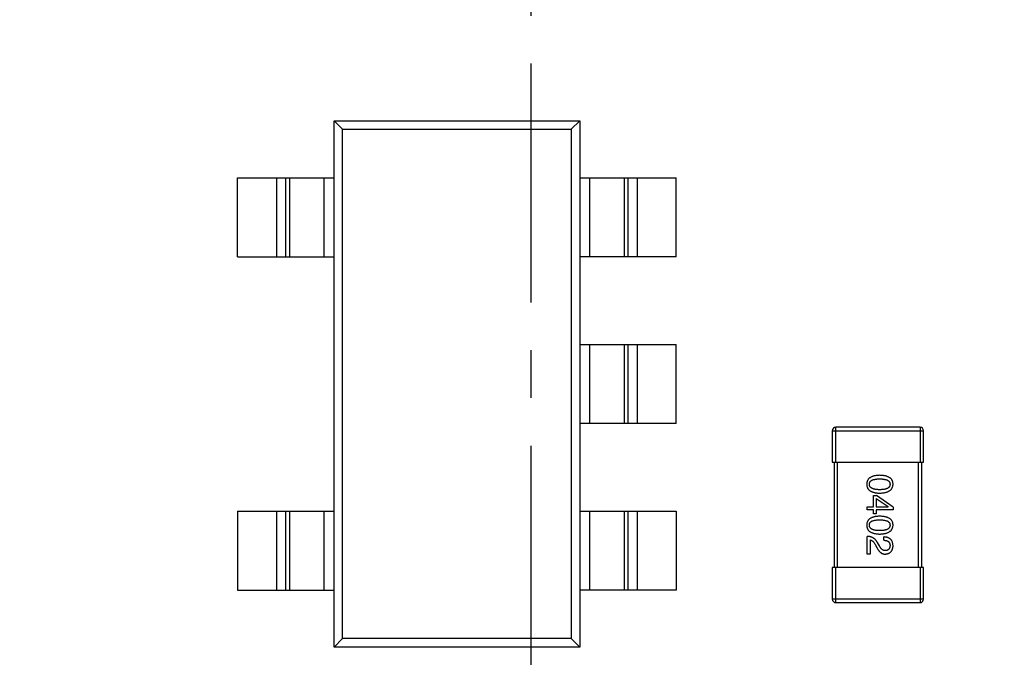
# Model space of a CAD drawing. Header units: inches. Extents: x 13 to 158, y -30 to 56.
# Tile 25 of 84: x 129.48 to 135.1, y 4.64 to 8.27. Entities that reach past the tile are written whole.
import ezdxf

# ---------------------------------------------------------------- set-up
doc = ezdxf.new("R2010")
doc.units = ezdxf.units.IN
doc.header["$LTSCALE"] = 1.21
doc.header["$MEASUREMENT"] = 0
doc.header["$PDMODE"] = 3
doc.header["$PDSIZE"] = 0.3125
doc.linetypes.add('CENTER', pattern=[0.6, 0.375, -0.075, 0.075, -0.075])
doc.layers.get('0').update_dxf_attribs({"linetype": 'CONTINUOUS'})
doc.layers.get('Defpoints').update_dxf_attribs({"linetype": 'CONTINUOUS'})
doc.layers.add('DIM', color=3, linetype='CONTINUOUS')
doc.styles.get("Standard").update_dxf_attribs({"font": 'txt', "width": 0.8})
doc.dimstyles.get("Standard").update_dxf_attribs({"dimtxt": 0.15625, "dimasz": 0.1875, "dimexe": 0.125, "dimexo": 0.0625, "dimgap": 0.09, "dimtad": 0, "dimtih": 1, "dimtoh": 1, "dimzin": 4, "dimdsep": 46, "dimtxsty": 'Standard', "dimblk": '_FILLED', "dimblk1": '_FILLED', "dimblk2": '_FILLED', "dimcen": 0.09, "dimazin": 1, "dimtp": 0.01, "dimtm": 0.01, "dimtfac": 1, "dimtofl": 0, "dimtmove": 0, "dimatfit": 3, "dimldrblk": '_FILLED', "dimfxl": 1, "dimtolj": 1, "dimtzin": 4, "dimarcsym": 0})

# ---------------------------------------------------------------- blocks, each defined once
blk = doc.blocks.new('_FILLED')
at = {"color": 0, "linetype": 'ByBlock'}
blk.add_solid([(0, 0), (-1, 0.1667), (-1, -0.1667)], dxfattribs=at)
blk = doc.blocks.new('*D10')
at = {"layer": 'Defpoints', "color": 0}
for p in [(116.5261, 13.2868), (132.3995, -6.4981), (132.3995, -9.9284)]:
    blk.add_point(p, dxfattribs=at)
at = {"layer": 'DIM', "color": 0, "lineweight": -2}
for p, q in [((116.5261, 13.2243), (116.5261, -10.0534)), ((132.3995, -6.5606), (132.3995, -10.0534)), ((117.5261, -9.9284), (122.9061, -9.9284)), ((131.3995, -9.9284), (126.0195, -9.9284))]:
    blk.add_line(p, q, dxfattribs=at)
at = {"layer": 'DIM', "color": 0, "lineweight": -2, "rotation": 180}
blk.add_blockref('_FILLED', (116.5261, -9.9284), dxfattribs=at)
at = {"layer": 'DIM', "color": 0, "lineweight": -2}
blk.add_blockref('_FILLED', (132.3995, -9.9284), dxfattribs=at)
at = {"layer": 'DIM', "color": 0, "insert": (124.4628, -9.9284), "char_height": 1, "attachment_point": 5}
blk.add_mtext('\\A1;15.87', dxfattribs=at)
blk = doc.blocks.new('*D16')
at = {"layer": 'Defpoints', "color": 0}
for p in [(114.1495, 13.2855), (150.6495, 13.2855), (150.6495, -11.8704)]:
    blk.add_point(p, dxfattribs=at)
at = {"layer": 'DIM', "color": 0, "lineweight": -2}
for p, q in [((114.1495, 13.223), (114.1495, -11.9954)), ((150.6495, 13.223), (150.6495, -11.9954)), ((115.1495, -11.8704), (130.7762, -11.8704)), ((149.6495, -11.8704), (134.0229, -11.8704))]:
    blk.add_line(p, q, dxfattribs=at)
at = {"layer": 'DIM', "color": 0, "lineweight": -2, "rotation": 180}
blk.add_blockref('_FILLED', (114.1495, -11.8704), dxfattribs=at)
at = {"layer": 'DIM', "color": 0, "lineweight": -2}
blk.add_blockref('_FILLED', (150.6495, -11.8704), dxfattribs=at)
at = {"layer": 'DIM', "color": 0, "insert": (132.3995, -11.8704), "char_height": 1, "attachment_point": 5}
blk.add_mtext('\\A1;36.50', dxfattribs=at)

msp = doc.modelspace()

# ---------------------------------------------------------------- linework, layer by layer
at = {"color": 4, "linetype": 'CENTER', "ltscale": 3}
msp.add_line((132.3995, 34.1551), (132.3995, -6.4981), dxfattribs=at)
at = {"color": 6, "linetype": 'Continuous'}
for p, q in [((131.2773, 4.6936), (131.2773, 7.6936)), ((131.2773, 7.6936), (131.3254, 7.6455)), ((131.2773, 7.6936), (132.6773, 7.6936)), ((132.6773, 7.6936), (132.6292, 7.6455)), ((132.6773, 7.6936), (132.6773, 4.6936)), ((131.3254, 4.7417), (131.3254, 7.6455)), ((131.3254, 7.6455), (132.6292, 7.6455)), ((132.6292, 7.6455), (132.6292, 4.7417)), ((130.7273, 6.9186), (130.7273, 7.3686)), ((130.7273, 7.3686), (131.2773, 7.3686)), ((130.9503, 6.9186), (130.9503, 7.3686)), ((131, 7.3686), (131, 6.9186)), ((131.0221, 7.3686), (131.0221, 6.9186)), ((131.2206, 6.9186), (131.2206, 7.3686)), ((132.6773, 7.3686), (133.2273, 7.3686)), ((132.7339, 7.3686), (132.7339, 6.9186)), ((132.9324, 6.9186), (132.9324, 7.3686)), ((132.9546, 6.9186), (132.9546, 7.3686)), ((133.0042, 7.3686), (133.0042, 6.9186)), ((133.2273, 6.9186), (133.2273, 7.3686)), ((130.7273, 6.9186), (131.2773, 6.9186)), ((133.2273, 6.9186), (132.6773, 6.9186)), ((132.6773, 6.4186), (133.2273, 6.4186)), ((132.7339, 6.4186), (132.7339, 5.9686)), ((132.9324, 5.9686), (132.9324, 6.4186)), ((132.9546, 5.9686), (132.9546, 6.4186)), ((133.0042, 6.4186), (133.0042, 5.9686)), ((133.2273, 5.9686), (133.2273, 6.4186)), ((133.2273, 5.9686), (132.6773, 5.9686)), ((134.1175, 5.9266), (134.1175, 5.7466)), ((134.1175, 5.9266), (134.6375, 5.9266)), ((134.1375, 5.7466), (134.1375, 5.9466)), ((134.6175, 5.9466), (134.1375, 5.9466)), ((134.6175, 5.9466), (134.6175, 5.7466)), ((134.6375, 5.7466), (134.6375, 5.9266)), ((134.1175, 5.7466), (134.6375, 5.7466)), ((134.1275, 5.7466), (134.1275, 5.1466)), ((134.1475, 5.1466), (134.1475, 5.7466)), ((134.6075, 5.7466), (134.6075, 5.1466)), ((134.6275, 5.1466), (134.6275, 5.7466)), ((134.3523, 5.4935), (134.3523, 5.5582)), ((134.3523, 5.5582), (134.3703, 5.5582)), ((134.4638, 5.491), (134.3703, 5.5582)), ((134.3679, 5.541), (134.3679, 5.4935)), ((134.3679, 5.541), (134.4351, 5.4943)), ((130.7273, 5.4686), (130.7273, 5.0186)), ((130.7273, 5.4686), (131.2773, 5.4686)), ((130.9503, 5.0186), (130.9503, 5.4686)), ((131, 5.4686), (131, 5.0186)), ((131.0221, 5.4686), (131.0221, 5.0186)), ((131.2206, 5.0186), (131.2206, 5.4686)), ((132.6773, 5.4686), (133.2273, 5.4686)), ((132.7339, 5.4686), (132.7339, 5.0186)), ((132.9324, 5.0186), (132.9324, 5.4686)), ((132.9546, 5.0186), (132.9546, 5.4686)), ((133.0042, 5.4686), (133.0042, 5.0186)), ((133.2273, 5.4686), (133.2273, 5.0186)), ((134.3162, 5.4754), (134.3162, 5.4935)), ((134.3162, 5.4935), (134.3523, 5.4935)), ((134.3523, 5.4754), (134.3162, 5.4754)), ((134.3523, 5.4533), (134.3523, 5.4754)), ((134.3679, 5.4533), (134.3523, 5.4533)), ((134.3679, 5.4935), (134.4351, 5.4935)), ((134.3679, 5.4754), (134.3679, 5.4533)), ((134.4638, 5.4754), (134.3679, 5.4754)), ((134.4351, 5.4935), (134.4351, 5.4943)), ((134.4638, 5.491), (134.4638, 5.4754)), ((134.3162, 5.2234), (134.3162, 5.3243)), ((134.3334, 5.3038), (134.3334, 5.2234)), ((134.3613, 5.2792), (134.3703, 5.2636)), ((134.3859, 5.2702), (134.3744, 5.2898)), ((134.4105, 5.3021), (134.4105, 5.321)), ((134.3334, 5.2234), (134.3162, 5.2234)), ((134.1175, 5.1466), (134.1175, 4.9666)), ((134.6375, 5.1466), (134.1175, 5.1466)), ((134.1375, 4.9466), (134.1375, 5.1466)), ((134.6175, 5.1466), (134.6175, 4.9466)), ((134.6375, 4.9666), (134.6375, 5.1466)), ((130.7273, 5.0186), (131.2773, 5.0186)), ((133.2273, 5.0186), (132.6773, 5.0186)), ((134.6375, 4.9666), (134.1175, 4.9666)), ((134.1375, 4.9466), (134.6175, 4.9466)), ((131.2773, 4.6936), (131.3254, 4.7417)), ((132.6292, 4.7417), (131.3254, 4.7417)), ((132.6773, 4.6936), (132.6292, 4.7417)), ((132.6773, 4.6936), (131.2773, 4.6936))]:
    msp.add_line(p, q, dxfattribs=at)
for centre, start, end in [((134.1375, 5.9266), 90, 180), ((134.6175, 5.9266), 0, 90), ((134.1375, 4.9666), 180, 270), ((134.6175, 4.9666), 270, 0)]:
    msp.add_arc(centre, 0.02, start, end, dxfattribs=at)
for points, knots in [([(134.3875, 5.6723), (134.3846, 5.6722), (134.3789, 5.672), (134.3706, 5.6713), (134.3629, 5.6702), (134.3557, 5.6687), (134.3491, 5.6668), (134.343, 5.6646), (134.3375, 5.662), (134.3326, 5.6589), (134.3282, 5.6556), (134.3245, 5.6518), (134.3212, 5.6477), (134.3186, 5.6432), (134.3165, 5.6383), (134.315, 5.633), (134.314, 5.6274), (134.3139, 5.6235), (134.3138, 5.6215)], [0, 0, 0, 0, 0.087693, 0.170223, 0.247496, 0.319826, 0.387768, 0.451403, 0.511459, 0.568358, 0.622671, 0.675251, 0.726739, 0.778422, 0.830759, 0.884394, 0.940865, 1, 1, 1, 1]), ([(134.4638, 5.6215), (134.4637, 5.6235), (134.4635, 5.6274), (134.4625, 5.633), (134.4609, 5.6383), (134.4588, 5.6432), (134.4561, 5.6477), (134.4527, 5.6518), (134.4488, 5.6556), (134.4443, 5.6589), (134.4392, 5.662), (134.4335, 5.6646), (134.4273, 5.6668), (134.4204, 5.6687), (134.413, 5.6702), (134.4051, 5.6713), (134.3965, 5.672), (134.3906, 5.6722), (134.3875, 5.6723)], [0, 0, 0, 0, 0.057911, 0.113262, 0.165956, 0.217443, 0.268511, 0.319665, 0.372, 0.426129, 0.483365, 0.543779, 0.607756, 0.676562, 0.749704, 0.827713, 0.911177, 1, 1, 1, 1]), ([(134.3138, 5.6215), (134.3139, 5.6195), (134.314, 5.6157), (134.315, 5.61), (134.3165, 5.6048), (134.3186, 5.5999), (134.3212, 5.5954), (134.3245, 5.5912), (134.3283, 5.5875), (134.3326, 5.5841), (134.3376, 5.5811), (134.343, 5.5785), (134.3491, 5.5763), (134.3557, 5.5744), (134.3629, 5.5729), (134.3706, 5.5718), (134.3789, 5.571), (134.3846, 5.5708), (134.3875, 5.5707)], [0, 0, 0, 0, 0.059134, 0.115603, 0.169236, 0.221572, 0.273254, 0.32474, 0.377319, 0.431815, 0.488555, 0.548609, 0.612242, 0.680182, 0.75251, 0.829782, 0.91231, 1, 1, 1, 1]), ([(134.3285, 5.6215), (134.3286, 5.6228), (134.3287, 5.6251), (134.3293, 5.6286), (134.3305, 5.6319), (134.3322, 5.6349), (134.3342, 5.6376), (134.3368, 5.6401), (134.3398, 5.6424), (134.3433, 5.6444), (134.3473, 5.6462), (134.3517, 5.6477), (134.3565, 5.6489), (134.3618, 5.6501), (134.3676, 5.6509), (134.3738, 5.6514), (134.3805, 5.6518), (134.3852, 5.6518), (134.3875, 5.6519)], [0, 0, 0, 0, 0.049766, 0.097012, 0.143225, 0.188786, 0.235079, 0.282962, 0.333687, 0.387747, 0.445963, 0.508657, 0.576545, 0.649868, 0.72822, 0.812712, 0.903543, 1, 1, 1, 1]), ([(134.3875, 5.5904), (134.3852, 5.5904), (134.3806, 5.5904), (134.374, 5.5908), (134.3679, 5.5914), (134.3622, 5.5923), (134.3569, 5.5933), (134.352, 5.5947), (134.3477, 5.5962), (134.3437, 5.5981), (134.3402, 5.6001), (134.3372, 5.6025), (134.3346, 5.605), (134.3325, 5.6078), (134.3308, 5.6109), (134.3295, 5.6142), (134.3288, 5.6178), (134.3286, 5.6203), (134.3285, 5.6215)], [0, 0, 0, 0, 0.094834, 0.184067, 0.267029, 0.344713, 0.417334, 0.484367, 0.546941, 0.604717, 0.65953, 0.710539, 0.759381, 0.806382, 0.853027, 0.900623, 0.949121, 1, 1, 1, 1]), ([(134.3875, 5.6519), (134.3899, 5.6518), (134.3945, 5.6518), (134.4012, 5.6514), (134.4075, 5.6509), (134.4132, 5.6501), (134.4185, 5.6489), (134.4234, 5.6477), (134.4278, 5.6462), (134.4317, 5.6444), (134.4352, 5.6424), (134.4383, 5.6401), (134.4408, 5.6376), (134.4429, 5.6349), (134.4446, 5.6319), (134.4457, 5.6286), (134.4464, 5.6251), (134.4465, 5.6228), (134.4466, 5.6215)], [0, 0, 0, 0, 0.096452, 0.187278, 0.271765, 0.350519, 0.423437, 0.491321, 0.554011, 0.612224, 0.666281, 0.717003, 0.764884, 0.811423, 0.856783, 0.902993, 0.950236, 1, 1, 1, 1]), ([(134.3875, 5.5707), (134.3906, 5.5708), (134.3964, 5.5711), (134.4049, 5.572), (134.4128, 5.5732), (134.4201, 5.5747), (134.4269, 5.5766), (134.4331, 5.5789), (134.4388, 5.5815), (134.4439, 5.5845), (134.4484, 5.5879), (134.4523, 5.5916), (134.4557, 5.5957), (134.4585, 5.6002), (134.4607, 5.605), (134.4623, 5.6102), (134.4634, 5.6157), (134.4636, 5.6196), (134.4638, 5.6215)], [0, 0, 0, 0, 0.088475, 0.171606, 0.249595, 0.322626, 0.391327, 0.455765, 0.516374, 0.573675, 0.628522, 0.681161, 0.732559, 0.783563, 0.83504, 0.887639, 0.942585, 1, 1, 1, 1]), ([(134.4466, 5.6215), (134.4465, 5.6203), (134.4464, 5.6178), (134.4457, 5.6142), (134.4446, 5.6109), (134.443, 5.6078), (134.4408, 5.605), (134.4383, 5.6024), (134.4352, 5.6001), (134.4318, 5.598), (134.4278, 5.5962), (134.4234, 5.5947), (134.4186, 5.5933), (134.4132, 5.5922), (134.4075, 5.5914), (134.4012, 5.5908), (134.3945, 5.5904), (134.3899, 5.5904), (134.3875, 5.5904)], [0, 0, 0, 0, 0.050604, 0.098688, 0.145699, 0.191791, 0.238625, 0.286717, 0.337546, 0.391814, 0.449755, 0.512106, 0.579685, 0.652048, 0.730262, 0.814146, 0.904281, 1, 1, 1, 1]), ([(134.3875, 5.4392), (134.3846, 5.4391), (134.3789, 5.4389), (134.3706, 5.4381), (134.3629, 5.437), (134.3557, 5.4355), (134.3491, 5.4337), (134.343, 5.4314), (134.3375, 5.4288), (134.3326, 5.4258), (134.3282, 5.4224), (134.3245, 5.4187), (134.3212, 5.4145), (134.3186, 5.41), (134.3165, 5.4051), (134.315, 5.3999), (134.314, 5.3942), (134.3139, 5.3904), (134.3138, 5.3884)], [0, 0, 0, 0, 0.087693, 0.170223, 0.247496, 0.319826, 0.387768, 0.451403, 0.511459, 0.568358, 0.622671, 0.675251, 0.726739, 0.778422, 0.830759, 0.884394, 0.940865, 1, 1, 1, 1]), ([(134.3285, 5.3884), (134.3286, 5.3896), (134.3287, 5.392), (134.3293, 5.3955), (134.3305, 5.3987), (134.3322, 5.4017), (134.3342, 5.4045), (134.3368, 5.407), (134.3398, 5.4092), (134.3433, 5.4112), (134.3473, 5.413), (134.3517, 5.4146), (134.3565, 5.4158), (134.3618, 5.4169), (134.3676, 5.4177), (134.3738, 5.4183), (134.3805, 5.4186), (134.3852, 5.4187), (134.3875, 5.4187)], [0, 0, 0, 0, 0.049766, 0.097012, 0.143225, 0.188786, 0.235079, 0.282962, 0.333687, 0.387747, 0.445963, 0.508657, 0.576545, 0.649868, 0.72822, 0.812712, 0.903543, 1, 1, 1, 1]), ([(134.4638, 5.3884), (134.4637, 5.3904), (134.4635, 5.3943), (134.4625, 5.3999), (134.4609, 5.4051), (134.4588, 5.41), (134.4561, 5.4146), (134.4527, 5.4187), (134.4488, 5.4224), (134.4443, 5.4258), (134.4392, 5.4288), (134.4335, 5.4314), (134.4273, 5.4337), (134.4204, 5.4355), (134.413, 5.437), (134.4051, 5.4381), (134.3965, 5.4389), (134.3906, 5.4391), (134.3875, 5.4392)], [0, 0, 0, 0, 0.057911, 0.113262, 0.165956, 0.217443, 0.268511, 0.319665, 0.372, 0.426129, 0.483365, 0.543779, 0.607756, 0.676562, 0.749704, 0.827713, 0.911177, 1, 1, 1, 1]), ([(134.3875, 5.4187), (134.3899, 5.4187), (134.3945, 5.4186), (134.4012, 5.4183), (134.4075, 5.4177), (134.4132, 5.4169), (134.4185, 5.4158), (134.4234, 5.4146), (134.4278, 5.413), (134.4317, 5.4112), (134.4352, 5.4092), (134.4383, 5.407), (134.4408, 5.4045), (134.4429, 5.4017), (134.4446, 5.3987), (134.4457, 5.3955), (134.4464, 5.392), (134.4465, 5.3896), (134.4466, 5.3884)], [0, 0, 0, 0, 0.096452, 0.187278, 0.271765, 0.350519, 0.423437, 0.491321, 0.554011, 0.612224, 0.666281, 0.717003, 0.764884, 0.811423, 0.856783, 0.902993, 0.950236, 1, 1, 1, 1]), ([(134.3138, 5.3884), (134.3139, 5.3864), (134.314, 5.3825), (134.315, 5.3769), (134.3165, 5.3716), (134.3186, 5.3667), (134.3212, 5.3622), (134.3245, 5.3581), (134.3283, 5.3543), (134.3326, 5.3509), (134.3376, 5.348), (134.343, 5.3454), (134.3491, 5.3431), (134.3557, 5.3412), (134.3629, 5.3397), (134.3706, 5.3386), (134.3789, 5.3379), (134.3846, 5.3377), (134.3875, 5.3376)], [0, 0, 0, 0, 0.059134, 0.115603, 0.169236, 0.221572, 0.273254, 0.32474, 0.377319, 0.431815, 0.488555, 0.548609, 0.612242, 0.680182, 0.75251, 0.829782, 0.91231, 1, 1, 1, 1]), ([(134.3875, 5.3572), (134.3852, 5.3573), (134.3806, 5.3573), (134.374, 5.3577), (134.3679, 5.3583), (134.3622, 5.3591), (134.3569, 5.3602), (134.352, 5.3615), (134.3477, 5.3631), (134.3437, 5.3649), (134.3402, 5.367), (134.3372, 5.3693), (134.3346, 5.3719), (134.3325, 5.3747), (134.3308, 5.3778), (134.3295, 5.3811), (134.3288, 5.3847), (134.3286, 5.3871), (134.3285, 5.3884)], [0, 0, 0, 0, 0.094834, 0.184067, 0.267029, 0.344713, 0.417334, 0.484367, 0.546941, 0.604717, 0.65953, 0.710539, 0.759381, 0.806382, 0.853027, 0.900623, 0.949121, 1, 1, 1, 1]), ([(134.4466, 5.3884), (134.4465, 5.3871), (134.4464, 5.3847), (134.4457, 5.3811), (134.4446, 5.3778), (134.443, 5.3747), (134.4408, 5.3719), (134.4383, 5.3693), (134.4352, 5.367), (134.4318, 5.3649), (134.4278, 5.3631), (134.4234, 5.3615), (134.4186, 5.3602), (134.4132, 5.3591), (134.4075, 5.3583), (134.4012, 5.3577), (134.3945, 5.3573), (134.3899, 5.3573), (134.3875, 5.3572)], [0, 0, 0, 0, 0.050604, 0.098688, 0.145699, 0.191791, 0.238625, 0.286717, 0.337546, 0.391814, 0.449755, 0.512106, 0.579685, 0.652048, 0.730262, 0.814146, 0.904281, 1, 1, 1, 1]), ([(134.3875, 5.3376), (134.3906, 5.3377), (134.3964, 5.3379), (134.4049, 5.3388), (134.4128, 5.34), (134.4201, 5.3415), (134.4269, 5.3434), (134.4331, 5.3457), (134.4388, 5.3483), (134.4439, 5.3514), (134.4484, 5.3547), (134.4523, 5.3585), (134.4557, 5.3626), (134.4585, 5.367), (134.4607, 5.3719), (134.4623, 5.377), (134.4634, 5.3826), (134.4636, 5.3864), (134.4638, 5.3884)], [0, 0, 0, 0, 0.088475, 0.171606, 0.249595, 0.322626, 0.391327, 0.455765, 0.516374, 0.573675, 0.628522, 0.681161, 0.732559, 0.783563, 0.83504, 0.887639, 0.942585, 1, 1, 1, 1]), ([(134.3744, 5.2898), (134.3737, 5.2912), (134.3722, 5.2939), (134.3696, 5.2977), (134.367, 5.3013), (134.3641, 5.3046), (134.361, 5.3077), (134.3578, 5.3104), (134.3545, 5.313), (134.3509, 5.3153), (134.3472, 5.3173), (134.3432, 5.3191), (134.3392, 5.3206), (134.3349, 5.3219), (134.3305, 5.3229), (134.3259, 5.3236), (134.3211, 5.3241), (134.3179, 5.3242), (134.3162, 5.3243)], [0, 0, 0, 0, 0.065828, 0.130094, 0.192451, 0.254037, 0.313974, 0.373757, 0.433048, 0.492243, 0.551902, 0.611758, 0.672678, 0.734814, 0.798569, 0.863693, 0.930488, 1, 1, 1, 1]), ([(134.3334, 5.3038), (134.3347, 5.3035), (134.3374, 5.303), (134.3411, 5.3014), (134.3448, 5.2992), (134.3483, 5.2964), (134.3518, 5.293), (134.3551, 5.289), (134.3583, 5.2843), (134.3603, 5.2809), (134.3613, 5.2792)], [0, 0, 0, 0, 0.103034, 0.208166, 0.318255, 0.434664, 0.559728, 0.695394, 0.841708, 1, 1, 1, 1]), ([(134.4638, 5.2702), (134.4637, 5.2722), (134.4635, 5.2761), (134.4627, 5.2818), (134.4615, 5.2871), (134.4599, 5.292), (134.458, 5.2966), (134.4556, 5.3008), (134.4529, 5.3046), (134.4497, 5.3079), (134.4461, 5.3109), (134.4422, 5.3136), (134.4379, 5.3158), (134.4331, 5.3176), (134.428, 5.319), (134.4225, 5.3201), (134.4166, 5.3208), (134.4126, 5.3209), (134.4105, 5.321)], [0, 0, 0, 0, 0.07282, 0.141057, 0.2062, 0.267672, 0.326735, 0.383519, 0.439188, 0.494454, 0.549628, 0.605958, 0.66397, 0.72402, 0.787502, 0.854127, 0.925065, 1, 1, 1, 1]), ([(134.4105, 5.3021), (134.4119, 5.3021), (134.4148, 5.302), (134.4189, 5.3015), (134.4227, 5.3009), (134.4262, 5.3), (134.4295, 5.2989), (134.4324, 5.2977), (134.4351, 5.2962), (134.4375, 5.2944), (134.4397, 5.2924), (134.4415, 5.2903), (134.4431, 5.2878), (134.4444, 5.2852), (134.4453, 5.2824), (134.446, 5.2793), (134.4465, 5.276), (134.4465, 5.2738), (134.4466, 5.2726)], [0, 0, 0, 0, 0.082594, 0.15978, 0.232961, 0.301462, 0.365595, 0.426678, 0.484662, 0.540809, 0.595146, 0.648401, 0.702272, 0.757102, 0.813447, 0.872233, 0.934055, 1, 1, 1, 1]), ([(134.3703, 5.2636), (134.3711, 5.2619), (134.3726, 5.2586), (134.3751, 5.2539), (134.3777, 5.2495), (134.3804, 5.2455), (134.3831, 5.2417), (134.386, 5.2384), (134.3889, 5.2353), (134.392, 5.2327), (134.3951, 5.2303), (134.3983, 5.2283), (134.4016, 5.2266), (134.405, 5.2253), (134.4085, 5.2243), (134.4121, 5.2237), (134.4158, 5.2233), (134.4183, 5.2234), (134.4195, 5.2234)], [0, 0, 0, 0, 0.082731, 0.161257, 0.236138, 0.307554, 0.375712, 0.440848, 0.502916, 0.562567, 0.619798, 0.675716, 0.73039, 0.78386, 0.837315, 0.890547, 0.944917, 1, 1, 1, 1]), ([(134.4203, 5.2431), (134.4195, 5.2431), (134.4179, 5.243), (134.4155, 5.2431), (134.4131, 5.2435), (134.4108, 5.2441), (134.4085, 5.245), (134.4062, 5.2461), (134.404, 5.2475), (134.4019, 5.2491), (134.3997, 5.2508), (134.3976, 5.2529), (134.3956, 5.2552), (134.3935, 5.2577), (134.3916, 5.2605), (134.3896, 5.2635), (134.3877, 5.2667), (134.3865, 5.269), (134.3859, 5.2702)], [0, 0, 0, 0, 0.052237, 0.103888, 0.155485, 0.207395, 0.259864, 0.31356, 0.369176, 0.4266, 0.486836, 0.550048, 0.61567, 0.685271, 0.75824, 0.834614, 0.915635, 1, 1, 1, 1]), ([(134.4195, 5.2234), (134.4212, 5.2236), (134.4245, 5.2238), (134.4293, 5.2246), (134.4338, 5.2258), (134.4379, 5.2272), (134.4418, 5.229), (134.4454, 5.2311), (134.4486, 5.2335), (134.4515, 5.2363), (134.4541, 5.2394), (134.4565, 5.2428), (134.4585, 5.2466), (134.4602, 5.2507), (134.4615, 5.2551), (134.4626, 5.2598), (134.4634, 5.2649), (134.4636, 5.2684), (134.4638, 5.2702)], [0, 0, 0, 0, 0.070688, 0.137741, 0.201612, 0.262778, 0.321223, 0.378455, 0.434411, 0.490146, 0.546362, 0.603392, 0.662208, 0.723401, 0.787372, 0.85442, 0.925153, 1, 1, 1, 1]), ([(134.4466, 5.2726), (134.4465, 5.2715), (134.4464, 5.2693), (134.446, 5.2661), (134.4454, 5.2631), (134.4447, 5.2604), (134.4437, 5.2578), (134.4425, 5.2554), (134.4412, 5.2533), (134.4396, 5.2513), (134.4379, 5.2496), (134.4359, 5.248), (134.4338, 5.2466), (134.4315, 5.2455), (134.429, 5.2446), (134.4263, 5.2439), (134.4234, 5.2434), (134.4213, 5.2432), (134.4203, 5.2431)], [0, 0, 0, 0, 0.076112, 0.148436, 0.216883, 0.281466, 0.34298, 0.402356, 0.459881, 0.51546, 0.571111, 0.62658, 0.683162, 0.741007, 0.801404, 0.863825, 0.930544, 1, 1, 1, 1])]:
    msp.add_open_spline(points, degree=3, knots=knots, dxfattribs=at)

# ---------------------------------------------------------------- dimensions: what is measured, and where the dimension line sits
at = {"layer": 'DIM'}
for base, p1, p2, picture, middle in [((150.6495, -11.8704), (114.1495, 13.2855), (150.6495, 13.2855), '*D16', (132.3995, -11.8704)), ((132.3995, -9.9284), (116.5261, 13.2868), (132.3995, -6.4981), '*D10', (124.4628, -9.9284))]:
    dim = msp.add_linear_dim(base=base, p1=p1, p2=p2, dimstyle='Standard', override={"dimtxt": 1, "dimasz": 1, "dimtih": 0, "dimtoh": 0, "dimzin": 0, "dimcen": 0.198, "dimadec": 0, "dimazin": 0, "dimtp": 0, "dimtm": 0, "dimtdec": 4, "dimtzin": 0}, dxfattribs=at)
    dim.commit()
    dim.dimension.update_dxf_attribs({"geometry": picture, "text_midpoint": middle})

doc.saveas('drawing.dxf')
